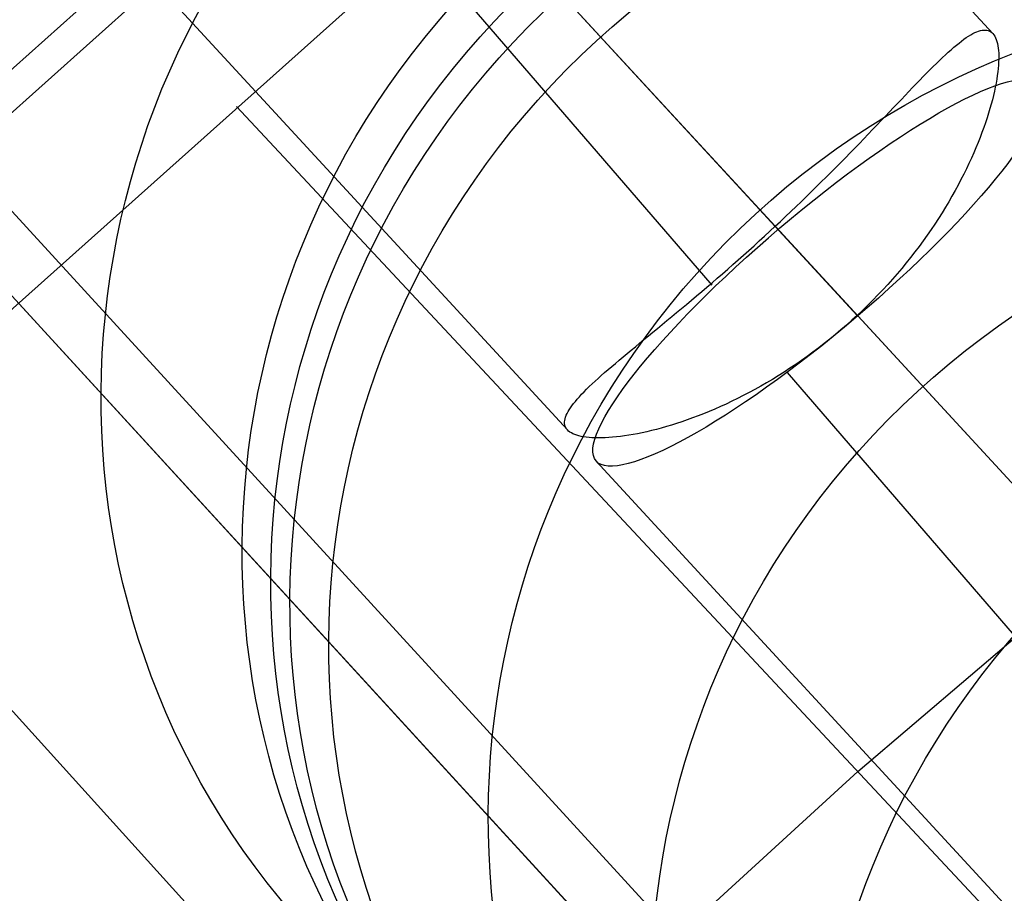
# Model space of a CAD drawing. Extents: x -274 to 274, y -220 to 276.
# Tile 69 of 164: x -197.39 to -188.92, y 205.51 to 213.02. Entities that reach past the tile are written whole.
import ezdxf

# ---------------------------------------------------------------- set-up
doc = ezdxf.new("R2010")
doc.units = 0
doc.layers.add('PREDEFINITO', color=7, linetype='CONTINUOUS')

msp = doc.modelspace()

# ---------------------------------------------------------------- linework, layer by layer
at = {"layer": 'PREDEFINITO'}
for p, q in [((-211.4752, 225.9438, 1), (-183.7388, 195.6748, 260.9389)), ((-189.0225, 212.9055, 724.6361), (-197.7714, 222.4004, 722.6212)), ((-190.8947, 211.2479, 727.1586), (-200.2818, 221.4356, 724.9967)), ((-190.189, 210.482, 722.2606), (-199.5762, 220.6697, 720.0987)), ((-195.0674, 208.0378, 673.0249), (-205.9797, 219.9465, 749.0104)), ((-192.6803, 209.4964, 724.6406), (-201.4675, 219.033, 722.6168)), ((-204.3489, 218.8962, 1), (-176.7573, 188.7852, 259.601)), ((-194.9599, 214.8237, 752.4112), (-191.4396, 210.7424, 727.0446)), ((-195.3221, 214.5088, 752.3957), (-199.0186, 211.2086, 752.2315)), ((-195.1754, 214.2668, 753.9), (-198.8689, 210.9677, 753.7357)), ((-198.0394, 210.0169, 754.6023), (-194.3678, 213.2974, 754.7666)), ((-188.1649, 201.2345, 675.0424), (-199.0827, 213.1491, 751.0667)), ((-189.2717, 212.8561, 725.6458), (-189.2515, 212.8702, 725.5891)), ((-189.2515, 212.8702, 725.5891), (-189.2321, 212.883, 725.5319)), ((-189.2321, 212.883, 725.5319), (-189.2133, 212.8945, 725.4742)), ((-189.2133, 212.8945, 725.4742), (-189.1952, 212.9046, 725.416)), ((-189.1952, 212.9046, 725.416), (-189.1778, 212.9133, 725.3575)), ((-189.1778, 212.9133, 725.3575), (-189.1611, 212.9206, 725.2985)), ((-189.1611, 212.9206, 725.2985), (-189.145, 212.9265, 725.2392)), ((-189.145, 212.9265, 725.2392), (-189.1296, 212.9309, 725.1796)), ((-189.1296, 212.9309, 725.1796), (-189.1149, 212.934, 725.1196)), ((-189.1149, 212.934, 725.1196), (-189.1009, 212.9355, 725.0594)), ((-189.1009, 212.9355, 725.0594), (-189.0876, 212.9357, 724.9991)), ((-189.0876, 212.9357, 724.9991), (-189.075, 212.9343, 724.9387)), ((-189.075, 212.9343, 724.9387), (-189.0631, 212.9315, 724.8783)), ((-189.0631, 212.9315, 724.8783), (-189.0519, 212.9272, 724.8177)), ((-189.0519, 212.9272, 724.8177), (-189.0414, 212.9214, 724.7572)), ((-189.0414, 212.9214, 724.7572), (-189.0316, 212.9142, 724.6966)), ((-189.0316, 212.9142, 724.6966), (-189.0225, 212.9055, 724.6361)), ((-189.0225, 212.9055, 724.6361), (-189.014, 212.895, 724.574)), ((-189.014, 212.895, 724.574), (-189.0062, 212.883, 724.5121)), ((-189.0062, 212.883, 724.5121), (-188.9992, 212.8695, 724.4505)), ((-188.9992, 212.8695, 724.4505), (-188.993, 212.8545, 724.3892)), ((-189.3819, 212.7666, 725.9195), (-189.3586, 212.7869, 725.8662)), ((-189.3586, 212.7869, 725.8662), (-189.3359, 212.806, 725.8121)), ((-189.3359, 212.806, 725.8121), (-189.3138, 212.8239, 725.7574)), ((-189.3138, 212.8239, 725.7574), (-189.2924, 212.8406, 725.7019)), ((-189.2924, 212.8406, 725.7019), (-189.2717, 212.8561, 725.6458)), ((-188.993, 212.8545, 724.3892), (-188.9876, 212.838, 724.3281)), ((-188.9876, 212.838, 724.3281), (-188.9829, 212.82, 724.2674)), ((-188.9829, 212.82, 724.2674), (-188.9791, 212.8006, 724.2071)), ((-188.9791, 212.8006, 724.2071), (-188.9761, 212.7798, 724.1471)), ((-188.9761, 212.7798, 724.1471), (-188.9739, 212.7585, 724.09)), ((-189.4818, 212.6741, 726.1249), (-189.4559, 212.6988, 726.0747)), ((-189.4559, 212.6988, 726.0747), (-189.4306, 212.7225, 726.0238)), ((-189.4306, 212.7225, 726.0238), (-189.4059, 212.7451, 725.972)), ((-189.4059, 212.7451, 725.972), (-189.3819, 212.7666, 725.9195)), ((-188.9739, 212.7585, 724.09), (-188.9726, 212.736, 724.0334)), ((-188.9721, 212.6873, 723.9218), (-188.973, 212.6611, 723.8668)), ((-188.9726, 212.736, 724.0334), (-188.9719, 212.7122, 723.9773)), ((-188.9719, 212.7122, 723.9773), (-188.9721, 212.6873, 723.9218)), ((-189.5635, 212.5936, 726.27), (-189.5356, 212.6214, 726.2225)), ((-189.5356, 212.6214, 726.2225), (-189.5084, 212.6483, 726.1741)), ((-189.5084, 212.6483, 726.1741), (-189.4818, 212.6741, 726.1249)), ((-188.9771, 212.6055, 723.7585), (-188.9804, 212.5759, 723.7053)), ((-188.9747, 212.6339, 723.8124), (-188.9771, 212.6055, 723.7585)), ((-188.973, 212.6611, 723.8668), (-188.9747, 212.6339, 723.8124)), ((-189.6511, 212.5044, 726.4067), (-189.6213, 212.535, 726.3621)), ((-189.6213, 212.535, 726.3621), (-189.5921, 212.5648, 726.3165)), ((-189.5921, 212.5648, 726.3165), (-189.5635, 212.5936, 726.27)), ((-188.9845, 212.5447, 723.6516), (-188.9895, 212.5125, 723.5987)), ((-188.9804, 212.5759, 723.7053), (-188.9845, 212.5447, 723.6516)), ((-189.7443, 212.4076, 726.5339), (-189.7126, 212.4406, 726.4926)), ((-189.7126, 212.4406, 726.4926), (-189.6816, 212.4729, 726.4502)), ((-189.6816, 212.4729, 726.4502), (-189.6511, 212.5044, 726.4067)), ((-189.0019, 212.4449, 723.4951), (-189.0094, 212.4097, 723.4445)), ((-188.9953, 212.4792, 723.5465), (-189.0019, 212.4449, 723.4951)), ((-188.9895, 212.5125, 723.5987), (-188.9953, 212.4792, 723.5465)), ((-189.8095, 212.3392, 726.613), (-189.7766, 212.3737, 726.574)), ((-189.7766, 212.3737, 726.574), (-189.7443, 212.4076, 726.5339)), ((-189.0178, 212.3735, 723.3947), (-189.027, 212.3364, 723.3457)), ((-189.0094, 212.4097, 723.4445), (-189.0178, 212.3735, 723.3947)), ((-184.8386, 200.8393, 758.0606), (-195.5269, 212.2793, 754.7165)), ((-189.9117, 212.2316, 726.7229), (-189.8771, 212.2681, 726.6875)), ((-189.8771, 212.2681, 726.6875), (-189.843, 212.304, 726.6508)), ((-189.843, 212.304, 726.6508), (-189.8095, 212.3392, 726.613)), ((-189.0371, 212.2985, 723.2975), (-189.048, 212.2598, 723.2503)), ((-189.027, 212.3364, 723.3457), (-189.0371, 212.2985, 723.2975)), ((-189.9828, 212.1568, 726.79), (-189.947, 212.1945, 726.7571)), ((-189.947, 212.1945, 726.7571), (-189.9117, 212.2316, 726.7229)), ((-189.0726, 212.1799, 723.1583), (-189.0862, 212.1389, 723.1137)), ((-189.0599, 212.2202, 723.2038), (-189.0726, 212.1799, 723.1583)), ((-189.048, 212.2598, 723.2503), (-189.0599, 212.2202, 723.2038)), ((-190.0563, 212.0798, 726.852), (-190.0193, 212.1186, 726.8217)), ((-190.0193, 212.1186, 726.8217), (-189.9828, 212.1568, 726.79)), ((-189.1007, 212.0972, 723.07), (-189.1162, 212.0548, 723.0272)), ((-189.0862, 212.1389, 723.1137), (-189.1007, 212.0972, 723.07)), ((-190.132, 212.0009, 726.9089), (-190.0938, 212.0406, 726.8811)), ((-190.0938, 212.0406, 726.8811), (-190.0563, 212.0798, 726.852)), ((-189.1325, 212.0117, 722.9854), (-189.1498, 211.9681, 722.9446)), ((-189.1162, 212.0548, 723.0272), (-189.1325, 212.0117, 722.9854)), ((-190.21, 211.9202, 726.9603), (-190.1707, 211.9607, 726.9352)), ((-190.1707, 211.9607, 726.9352), (-190.132, 212.0009, 726.9089)), ((-189.1498, 211.9681, 722.9446), (-189.168, 211.9238, 722.9047)), ((-190.2902, 211.838, 727.0061), (-190.2499, 211.8792, 726.9839)), ((-190.2499, 211.8792, 726.9839), (-190.21, 211.9202, 726.9603)), ((-189.1872, 211.8791, 722.8658), (-189.2073, 211.8338, 722.8281)), ((-189.168, 211.9238, 722.9047), (-189.1872, 211.8791, 722.8658)), ((-190.3722, 211.7549, 727.0461), (-190.331, 211.7965, 727.0269)), ((-190.331, 211.7965, 727.0269), (-190.2902, 211.838, 727.0061)), ((-189.2283, 211.7882, 722.7913), (-189.2503, 211.7422, 722.7557)), ((-189.2073, 211.8338, 722.8281), (-189.2283, 211.7882, 722.7913)), ((-190.4982, 211.629, 727.0949), (-190.4558, 211.6711, 727.0801)), ((-190.4558, 211.6711, 727.0801), (-190.4138, 211.7131, 727.0639)), ((-190.4138, 211.7131, 727.0639), (-190.3722, 211.7549, 727.0461)), ((-189.2732, 211.6958, 722.7212), (-189.297, 211.6491, 722.6878)), ((-189.2503, 211.7422, 722.7557), (-189.2732, 211.6958, 722.7212)), ((-190.584, 211.5445, 727.1199), (-190.5409, 211.5868, 727.1081)), ((-190.5409, 211.5868, 727.1081), (-190.4982, 211.629, 727.0949)), ((-189.3218, 211.6021, 722.6555), (-189.3475, 211.5548, 722.6244)), ((-189.297, 211.6491, 722.6878), (-189.3218, 211.6021, 722.6555)), ((-190.6713, 211.4597, 727.1387), (-190.6275, 211.5021, 727.1301)), ((-190.6275, 211.5021, 727.1301), (-190.584, 211.5445, 727.1199)), ((-189.3742, 211.5073, 722.5944), (-189.4018, 211.4597, 722.5657)), ((-189.3475, 211.5548, 722.6244), (-189.3742, 211.5073, 722.5944)), ((-190.7598, 211.3749, 727.1514), (-190.7154, 211.4173, 727.1458)), ((-190.7154, 211.4173, 727.1458), (-190.6713, 211.4597, 727.1387)), ((-189.4018, 211.4597, 722.5657), (-189.4304, 211.4118, 722.5381)), ((-190.8494, 211.2901, 727.1578), (-190.8045, 211.3325, 727.1554)), ((-190.8045, 211.3325, 727.1554), (-190.7598, 211.3749, 727.1514)), ((-189.4599, 211.3638, 722.5117), (-189.4904, 211.3158, 722.4865)), ((-189.4304, 211.4118, 722.5381), (-189.4599, 211.3638, 722.5117)), ((-190.9401, 211.2058, 727.1579), (-190.8947, 211.2479, 727.1586)), ((-190.8947, 211.2479, 727.1586), (-190.8494, 211.2901, 727.1578)), ((-189.5219, 211.2676, 722.4625), (-189.5543, 211.2195, 722.4398)), ((-189.4904, 211.3158, 722.4865), (-189.5219, 211.2676, 722.4625)), ((-191.031, 211.1224, 727.1517), (-190.9855, 211.164, 727.1556)), ((-190.9855, 211.164, 727.1556), (-190.9401, 211.2058, 727.1579)), ((-183.344, 203.0533, 728.8976), (-190.89, 211.2428, 727.1597)), ((-189.5878, 211.1712, 722.4184), (-189.6221, 211.1231, 722.3982)), ((-189.5543, 211.2195, 722.4398), (-189.5878, 211.1712, 722.4184)), ((-191.1219, 211.0402, 727.1392), (-191.0764, 211.0812, 727.1462)), ((-191.0764, 211.0812, 727.1462), (-191.031, 211.1224, 727.1517)), ((-189.6221, 211.1231, 722.3982), (-189.6573, 211.0752, 722.3794)), ((-191.2126, 210.9593, 727.1206), (-191.1673, 210.9996, 727.1307)), ((-191.1673, 210.9996, 727.1307), (-191.1219, 211.0402, 727.1392)), ((-189.6934, 211.0275, 722.362), (-189.7303, 210.9801, 722.3459)), ((-189.6573, 211.0752, 722.3794), (-189.6934, 211.0275, 722.362)), ((-191.303, 210.8797, 727.0958), (-191.2579, 210.9193, 727.1089)), ((-191.2579, 210.9193, 727.1089), (-191.2126, 210.9593, 727.1206)), ((-189.768, 210.9329, 722.3312), (-189.8066, 210.8861, 722.3178)), ((-189.7303, 210.9801, 722.3459), (-189.768, 210.9329, 722.3312)), ((-191.3929, 210.8016, 727.065), (-191.348, 210.8405, 727.0811)), ((-191.348, 210.8405, 727.0811), (-191.303, 210.8797, 727.0958)), ((-189.846, 210.8395, 722.3058), (-189.8861, 210.7933, 722.2952)), ((-189.8066, 210.8861, 722.3178), (-189.846, 210.8395, 722.3058)), ((-191.482, 210.7249, 727.0282), (-191.4375, 210.7631, 727.0473)), ((-191.4375, 210.7631, 727.0473), (-191.3929, 210.8016, 727.065)), ((-189.9271, 210.7475, 722.2861), (-189.9689, 210.7021, 722.2783)), ((-189.8861, 210.7933, 722.2952), (-189.9271, 210.7475, 722.2861)), ((-191.5702, 210.6499, 726.9854), (-191.5262, 210.6872, 727.0075)), ((-191.5262, 210.6872, 727.0075), (-191.482, 210.7249, 727.0282)), ((-190.1825, 206.559, 756.3886), (-185.3437, 210.6936, 756.5937)), ((-190.0114, 210.6572, 722.2719), (-190.0547, 210.6126, 722.2669)), ((-189.9689, 210.7021, 722.2783), (-190.0114, 210.6572, 722.2719)), ((-191.6999, 210.541, 726.9106), (-191.6571, 210.5768, 726.9369)), ((-191.6571, 210.5768, 726.9369), (-191.6139, 210.6131, 726.9618)), ((-191.6139, 210.6131, 726.9618), (-191.5702, 210.6499, 726.9854)), ((-190.0547, 210.6126, 722.2669), (-190.0987, 210.5686, 722.2634)), ((-191.784, 210.4711, 726.8539), (-191.7422, 210.5058, 726.8829)), ((-191.7422, 210.5058, 726.8829), (-191.6999, 210.541, 726.9106)), ((-190.1435, 210.525, 722.2613), (-190.189, 210.482, 722.2606)), ((-190.0987, 210.5686, 722.2634), (-190.1435, 210.525, 722.2613)), ((-191.9062, 210.3702, 726.7591), (-191.866, 210.4033, 726.792)), ((-191.866, 210.4033, 726.792), (-191.8253, 210.4369, 726.8236)), ((-191.8253, 210.4369, 726.8236), (-191.784, 210.4711, 726.8539)), ((-190.2351, 210.4397, 722.2614), (-190.2816, 210.3982, 722.2636)), ((-190.189, 210.482, 722.2606), (-190.2351, 210.4397, 722.2614)), ((-182.8216, 202.4863, 723.9574), (-190.1842, 210.4768, 722.2617)), ((-191.9845, 210.3056, 726.6897), (-191.9457, 210.3376, 726.725)), ((-191.9457, 210.3376, 726.725), (-191.9062, 210.3702, 726.7591)), ((-190.376, 210.3174, 722.2723), (-190.4238, 210.2782, 722.2788)), ((-190.3286, 210.3574, 722.2673), (-190.376, 210.3174, 722.2723)), ((-190.2816, 210.3982, 722.2636), (-190.3286, 210.3574, 722.2673)), ((-192.0969, 210.2129, 726.5764), (-192.0602, 210.2433, 726.6153)), ((-192.0602, 210.2433, 726.6153), (-192.0227, 210.2742, 726.6531)), ((-192.0227, 210.2742, 726.6531), (-191.9845, 210.3056, 726.6897)), ((-190.472, 210.2398, 722.2867), (-190.5205, 210.2022, 722.2959)), ((-190.4238, 210.2782, 722.2788), (-190.472, 210.2398, 722.2867)), ((-192.2025, 210.1251, 726.4526), (-192.1681, 210.1538, 726.495)), ((-192.1681, 210.1538, 726.495), (-192.1329, 210.1831, 726.5362)), ((-192.1329, 210.1831, 726.5362), (-192.0969, 210.2129, 726.5764)), ((-190.5694, 210.1655, 722.3066), (-190.6185, 210.1295, 722.3187)), ((-190.5205, 210.2022, 722.2959), (-190.5694, 210.1655, 722.3066)), ((-200.2024, 210.1161, 752.1757), (-189.804, 198.6268, 679.2505)), ((-192.3004, 210.0422, 726.3191), (-192.2687, 210.0692, 726.3646)), ((-192.2687, 210.0692, 726.3646), (-192.2361, 210.0969, 726.4092)), ((-192.2361, 210.0969, 726.4092), (-192.2025, 210.1251, 726.4526)), ((-190.6679, 210.0944, 722.3321), (-190.7175, 210.0602, 722.347)), ((-190.6185, 210.1295, 722.3187), (-190.6679, 210.0944, 722.3321)), ((-192.3895, 209.9645, 726.1768), (-192.3608, 209.9898, 726.2252)), ((-192.3608, 209.9898, 726.2252), (-192.3311, 210.0157, 726.2726)), ((-192.3311, 210.0157, 726.2726), (-192.3004, 210.0422, 726.3191)), ((-190.8174, 209.9942, 722.3807), (-190.8676, 209.9625, 722.3996)), ((-190.7674, 210.0268, 722.3632), (-190.8174, 209.9942, 722.3807)), ((-190.792, 209.9916, 722.3781), (-184.7852, 203.0276, 679.0939)), ((-190.7175, 210.0602, 722.347), (-190.7674, 210.0268, 722.3632)), ((-192.4689, 209.8921, 726.0266), (-192.4436, 209.9157, 726.0775)), ((-192.4436, 209.9157, 726.0775), (-192.4171, 209.9398, 726.1276)), ((-192.4171, 209.9398, 726.1276), (-192.3895, 209.9645, 726.1768)), ((-190.9684, 209.9018, 722.4415), (-191.0187, 209.8729, 722.4643)), ((-190.918, 209.9317, 722.4199), (-190.9684, 209.9018, 722.4415)), ((-190.8676, 209.9625, 722.3996), (-190.918, 209.9317, 722.4199)), ((-192.5587, 209.8034, 725.8152), (-192.5381, 209.8247, 725.8692)), ((-192.5381, 209.8247, 725.8692), (-192.5162, 209.8466, 725.9224)), ((-192.5162, 209.8466, 725.9224), (-192.4932, 209.8691, 725.9749)), ((-192.4932, 209.8691, 725.9749), (-192.4689, 209.8921, 726.0266)), ((-191.1189, 209.818, 722.5137), (-191.1687, 209.792, 722.5402)), ((-191.0689, 209.845, 722.4884), (-191.1189, 209.818, 722.5137)), ((-191.0187, 209.8729, 722.4643), (-191.0689, 209.845, 722.4884)), ((-192.6424, 209.7054, 725.5365), (-192.6285, 209.7236, 725.5924)), ((-192.6285, 209.7236, 725.5924), (-192.613, 209.7427, 725.6491)), ((-192.613, 209.7427, 725.6491), (-192.5962, 209.7624, 725.7051)), ((-192.5962, 209.7624, 725.7051), (-192.5781, 209.7826, 725.7605)), ((-192.5781, 209.7826, 725.7605), (-192.5587, 209.8034, 725.8152)), ((-191.2678, 209.7429, 722.5968), (-191.3169, 209.7197, 722.6269)), ((-191.2184, 209.767, 722.5679), (-191.2678, 209.7429, 722.5968)), ((-191.1687, 209.792, 722.5402), (-191.2184, 209.767, 722.5679)), ((-192.6843, 209.6383, 725.3085), (-192.6758, 209.6543, 725.3661)), ((-192.6758, 209.6543, 725.3661), (-192.666, 209.6708, 725.4233)), ((-192.666, 209.6708, 725.4233), (-192.6549, 209.6878, 725.4801)), ((-192.6549, 209.6878, 725.4801), (-192.6424, 209.7054, 725.5365)), ((-191.4624, 209.6558, 722.7241), (-191.5102, 209.6364, 722.7587)), ((-191.4143, 209.6762, 722.6905), (-191.4624, 209.6558, 722.7241)), ((-191.3658, 209.6975, 722.6581), (-191.4143, 209.6762, 722.6905)), ((-191.3169, 209.7197, 722.6269), (-191.3658, 209.6975, 722.6581)), ((-192.7054, 209.5656, 725.0109), (-192.704, 209.5794, 725.0724)), ((-192.7051, 209.5525, 724.9493), (-192.7054, 209.5656, 725.0109)), ((-192.704, 209.5794, 725.0724), (-192.7012, 209.5937, 725.1338)), ((-192.7012, 209.5937, 725.1338), (-192.6969, 209.6081, 725.1923)), ((-192.6969, 209.6081, 725.1923), (-192.6913, 209.6229, 725.2506)), ((-192.6913, 209.6229, 725.2506), (-192.6843, 209.6383, 725.3085)), ((-191.6966, 209.5677, 722.9082), (-191.7419, 209.5527, 722.9482)), ((-191.6508, 209.5835, 722.8692), (-191.6966, 209.5677, 722.9082)), ((-191.6044, 209.6002, 722.8313), (-191.6508, 209.5835, 722.8692)), ((-191.5575, 209.6179, 722.7944), (-191.6044, 209.6002, 722.8313)), ((-191.5102, 209.6364, 722.7587), (-191.5575, 209.6179, 722.7944)), ((-192.7033, 209.5401, 724.8876), (-192.7051, 209.5525, 724.9493)), ((-192.6999, 209.5282, 724.8259), (-192.7033, 209.5401, 724.8876)), ((-192.6949, 209.517, 724.7641), (-192.6999, 209.5282, 724.8259)), ((-192.6884, 209.5064, 724.7023), (-192.6949, 209.517, 724.7641)), ((-192.6803, 209.4964, 724.6406), (-192.6884, 209.5064, 724.7023)), ((-192.6707, 209.4872, 724.5798), (-192.6803, 209.4964, 724.6406)), ((-192.6597, 209.4786, 724.5192), (-192.6707, 209.4872, 724.5798)), ((-192.6472, 209.4707, 724.4589), (-192.6597, 209.4786, 724.5192)), ((-192.6332, 209.4634, 724.3989), (-192.6472, 209.4707, 724.4589)), ((-192.0388, 209.4728, 723.2546), (-192.078, 209.4647, 723.3019)), ((-191.9987, 209.4817, 723.2081), (-192.0388, 209.4728, 723.2546)), ((-191.9578, 209.4914, 723.1624), (-191.9987, 209.4817, 723.2081)), ((-191.9161, 209.5019, 723.1177), (-191.9578, 209.4914, 723.1624)), ((-191.8736, 209.5133, 723.0739), (-191.9161, 209.5019, 723.1177)), ((-191.8304, 209.5256, 723.031), (-191.8736, 209.5133, 723.0739)), ((-191.7865, 209.5387, 722.9891), (-191.8304, 209.5256, 723.031)), ((-191.7419, 209.5527, 722.9482), (-191.7865, 209.5387, 722.9891)), ((-192.6177, 209.4568, 724.3391), (-192.6332, 209.4634, 724.3989)), ((-192.6008, 209.4508, 724.2796), (-192.6177, 209.4568, 724.3391)), ((-192.5825, 209.4455, 724.2205), (-192.6008, 209.4508, 724.2796)), ((-192.5627, 209.4409, 724.1617), (-192.5825, 209.4455, 724.2205)), ((-192.5416, 209.4369, 724.1033), (-192.5627, 209.4409, 724.1617)), ((-192.5191, 209.4337, 724.0455), (-192.5416, 209.4369, 724.1033)), ((-192.4953, 209.4311, 723.9882), (-192.5191, 209.4337, 724.0455)), ((-192.4702, 209.4292, 723.9314), (-192.4953, 209.4311, 723.9882)), ((-192.4438, 209.4281, 723.8752), (-192.4702, 209.4292, 723.9314)), ((-192.4161, 209.4276, 723.8196), (-192.4438, 209.4281, 723.8752)), ((-192.3873, 209.4279, 723.7646), (-192.4161, 209.4276, 723.8196)), ((-192.3572, 209.429, 723.7102), (-192.3873, 209.4279, 723.7646)), ((-192.3259, 209.4308, 723.6565), (-192.3572, 209.429, 723.7102)), ((-192.2936, 209.4333, 723.6035), (-192.3259, 209.4308, 723.6565)), ((-192.2602, 209.4366, 723.5513), (-192.2936, 209.4333, 723.6035)), ((-192.2257, 209.4406, 723.4998), (-192.2602, 209.4366, 723.5513)), ((-192.1903, 209.4455, 723.4491), (-192.2257, 209.4406, 723.4998)), ((-192.1538, 209.4511, 723.3992), (-192.1903, 209.4455, 723.4491)), ((-192.1164, 209.4575, 723.3502), (-192.1538, 209.4511, 723.3992)), ((-192.078, 209.4647, 723.3019), (-192.1164, 209.4575, 723.3502)), ((-184.9213, 201.0757, 726.4275), (-192.4325, 209.2275, 724.6976)), ((-191.963, 204.65, 648.5472), (-195.0674, 208.0378, 673.0249)), ((-194.8813, 202.2672, 756.1602), (-190.1825, 206.559, 756.3886))]:
    msp.add_line(p, q, dxfattribs=at)
at = {"layer": 'PREDEFINITO', "extrusion": (-0.140503, 0.153332, 0.978135)}
msp.add_circle((-1.9195, -134.262, 795.2989), 7, dxfattribs=at)
at = {"layer": 'PREDEFINITO', "extrusion": (-0.14052, 0.153351, 0.97813)}
msp.add_circle((-1.9195, -134.2425, 729.1933), 7, dxfattribs=at)
at = {"layer": 'PREDEFINITO', "extrusion": (-0.140461, 0.153286, 0.978148)}
msp.add_circle((-1.9195, -134.3076, 720.5421), 7, dxfattribs=at)
at = {"layer": 'PREDEFINITO', "extrusion": (-0.13977, 0.152533, 0.978365)}
msp.add_circle((-1.9195, -135.0587, 718.6558), 7, dxfattribs=at)
at = {"layer": 'PREDEFINITO', "extrusion": (-0.137858, 0.150446, 0.978959)}
msp.add_circle((-1.9195, -137.1349, 717.054), 7, dxfattribs=at)
at = {"layer": 'PREDEFINITO', "extrusion": (-0.134261, 0.14652, 0.980054)}
msp.add_circle((-1.9195, -141.0248, 713.8122), 7, dxfattribs=at)
at = {"layer": 'PREDEFINITO', "extrusion": (-0.123218, 0.134469, 0.983227)}
msp.add_circle((-1.9195, -152.8069, 700.603), 7, dxfattribs=at)
at = {"layer": 'PREDEFINITO', "extrusion": (0.633714, -0.746756, 0.201894)}
msp.add_circle((-8.8414, 767.1346, -131.8772), 2.502, dxfattribs=at)
at = {"layer": 'PREDEFINITO', "extrusion": (-0.115075, 0.125583, 0.985387)}
msp.add_circle((-1.9195, -161.3059, 686.8604), 7, dxfattribs=at)
at = {"layer": 'PREDEFINITO', "extrusion": (-0.108632, 0.118551, 0.986988)}
msp.add_circle((-1.9195, -167.8823, 672.7248), 7, dxfattribs=at)
at = {"layer": 'PREDEFINITO', "extrusion": (-0.103177, 0.112598, 0.988269)}
msp.add_circle((-1.9195, -173.3253, 658.4004), 7, dxfattribs=at)

doc.saveas('drawing.dxf')
